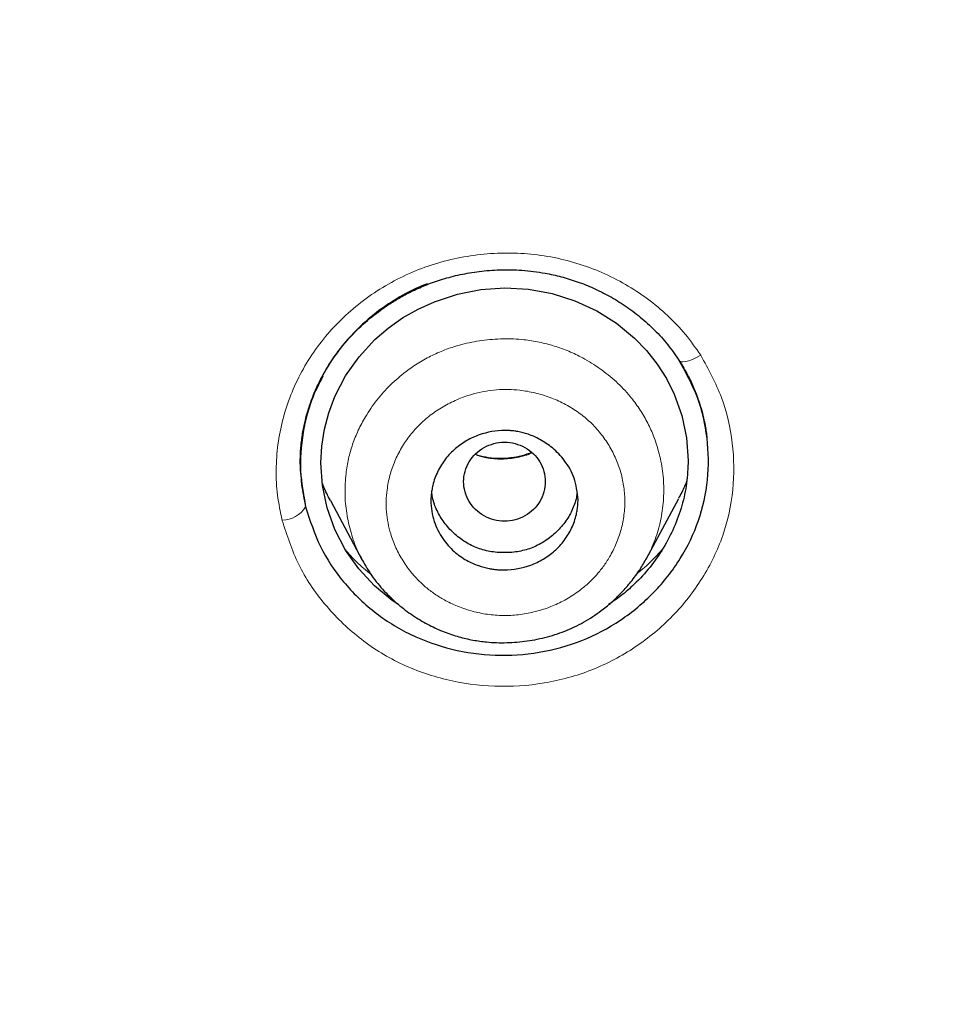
# Model space of a CAD drawing. Header units: millimetres. Extents: x 8 to 830, y 12 to 2106.
# Tile 174 of 256: x 462 to 473, y 1777 to 1789. Entities that reach past the tile are written whole.
import ezdxf

# ---------------------------------------------------------------- set-up
doc = ezdxf.new("R2010")
doc.units = ezdxf.units.MM

msp = doc.modelspace()

# ---------------------------------------------------------------- linework, layer by layer
at = {"color": 7, "linetype": 'Continuous', "lineweight": 30}
for p, q in [((465.512, 1783.419), (465.902, 1782.687)), ((469.378, 1782.703), (469.774, 1783.445)), ((465.822, 1782.63), (465.822, 1782.63)), ((465.822, 1782.63), (465.822, 1782.63)), ((465.903, 1782.686), (465.916, 1782.665)), ((465.918, 1782.666), (465.906, 1782.689)), ((469.458, 1782.649), (469.458, 1782.649)), ((469.458, 1782.649), (469.458, 1782.649))]:
    msp.add_line(p, q, dxfattribs=at)
at = {"color": 8, "linetype": 'Continuous', "lineweight": 0}
msp.add_line((465.934, 1782.637), (465.918, 1782.666), dxfattribs=at)
at = {"color": 7, "linetype": 'Continuous', "lineweight": 30, "flags": 128}
msp.add_lwpolyline([(466.346, 1782.145), (466.269, 1782.194), (466.05, 1782.375), (465.858, 1782.583), (465.697, 1782.813), (465.567, 1783.065), (465.472, 1783.33), (465.414, 1783.601), (465.395, 1783.879), (465.406, 1784.086), (465.438, 1784.291), (465.492, 1784.493), (465.568, 1784.694), (465.698, 1784.944), (465.862, 1785.178), (466.054, 1785.388), (466.217, 1785.529), (466.396, 1785.655), (466.586, 1785.763), (466.785, 1785.853), (467.067, 1785.946), (467.354, 1786.002), (467.646, 1786.022), (467.938, 1786.005), (468.225, 1785.952), (468.505, 1785.863), (468.771, 1785.741), (469.014, 1785.589), (469.234, 1785.408), (469.381, 1785.256), (469.511, 1785.09), (469.623, 1784.912), (469.718, 1784.721), (469.812, 1784.459), (469.871, 1784.185), (469.89, 1783.909), (469.89, 1783.909)], dxfattribs=at)
msp.add_lwpolyline([(466.346, 1782.145), (466.269, 1782.194), (466.05, 1782.375), (465.858, 1782.583), (465.697, 1782.813), (465.567, 1783.065), (465.472, 1783.33), (465.414, 1783.601), (465.395, 1783.879), (465.406, 1784.086), (465.438, 1784.291), (465.492, 1784.493), (465.568, 1784.694), (465.698, 1784.944), (465.862, 1785.178), (466.054, 1785.388), (466.217, 1785.529), (466.396, 1785.655), (466.586, 1785.763), (466.785, 1785.853), (467.067, 1785.946), (467.354, 1786.002), (467.646, 1786.022), (467.938, 1786.005), (468.225, 1785.952), (468.505, 1785.863), (468.771, 1785.741), (469.014, 1785.589), (469.234, 1785.408), (469.381, 1785.256), (469.511, 1785.09), (469.623, 1784.912), (469.718, 1784.721), (469.812, 1784.459), (469.871, 1784.185), (469.89, 1783.909), (469.89, 1783.909)], dxfattribs=at)
at = {"color": 8, "linetype": 'Continuous', "lineweight": 0, "flags": 128}
msp.add_lwpolyline([(469.775, 1785.143), (469.782, 1785.127), (469.799, 1785.118), (469.825, 1785.115), (469.858, 1785.119), (469.899, 1785.13), (469.944, 1785.147), (469.993, 1785.169), (470.044, 1785.197)], dxfattribs=at)
msp.add_lwpolyline([(469.775, 1785.143), (469.782, 1785.127), (469.799, 1785.118), (469.825, 1785.115), (469.858, 1785.119), (469.899, 1785.13), (469.944, 1785.147), (469.993, 1785.169), (470.044, 1785.197)], dxfattribs=at)
at = {"color": 8, "linetype": 'Continuous', "lineweight": 0}
msp.add_arc((464.905, 1783.54), 0.364, 272.6475, 326.6312, dxfattribs=at)
at = {"color": 7, "linetype": 'Continuous', "lineweight": 30}
for points, knots in [([(510.735, 1777.283), (511.196, 1778.511), (512.114, 1780.956), (513.098, 1784.726), (513.872, 1788.507), (514.456, 1792.3), (514.943, 1796.485), (515.298, 1801.065), (515.507, 1806.03), (515.602, 1811.577), (515.593, 1817.706), (515.581, 1824.436), (515.477, 1831.185), (515.158, 1837.963), (514.614, 1843.619), (513.944, 1848.142), (513.279, 1851.54), (512.399, 1854.924), (511.244, 1858.268), (509.826, 1861.345), (508.149, 1864.109), (506.256, 1866.524), (504.046, 1868.669), (501.607, 1870.523), (499.025, 1872.121), (495.903, 1873.724), (492.217, 1875.246), (487.967, 1876.614), (483.651, 1877.697), (479.286, 1878.524), (474.885, 1879.093), (470.474, 1879.417), (466.081, 1879.544), (461.71, 1879.555), (457.339, 1879.543), (452.947, 1879.415), (448.536, 1879.093), (444.134, 1878.525), (439.769, 1877.697), (435.453, 1876.616), (431.203, 1875.245), (427.517, 1873.725), (424.396, 1872.122), (421.813, 1870.525), (419.375, 1868.669), (417.164, 1866.525), (415.271, 1864.109), (413.594, 1861.345), (412.176, 1858.269), (411.021, 1854.924), (410.141, 1851.54), (409.476, 1848.142), (408.806, 1843.619), (408.262, 1837.963), (407.943, 1831.185), (407.839, 1824.437), (407.828, 1817.706), (407.817, 1811.126), (407.941, 1804.673), (408.288, 1798.348), (408.866, 1792.889), (409.585, 1788.305), (410.354, 1784.591), (411.329, 1780.89), (412.232, 1778.489), (412.686, 1777.283)], [0, 0, 0, 0, 0.01422, 0.028301, 0.042283, 0.056188, 0.070046, 0.088148, 0.106186, 0.124159, 0.148558, 0.172923, 0.197399, 0.221993, 0.24671, 0.259145, 0.27167, 0.284302, 0.297067, 0.309991, 0.320883, 0.3319, 0.342924, 0.353811, 0.364567, 0.375221, 0.391058, 0.40678, 0.422432, 0.438055, 0.453668, 0.469227, 0.484683, 0.500001, 0.515318, 0.530774, 0.546334, 0.561944, 0.577571, 0.59322, 0.608942, 0.624779, 0.635434, 0.646191, 0.657076, 0.668103, 0.679114, 0.690014, 0.702933, 0.7157, 0.728331, 0.740856, 0.753291, 0.778008, 0.802602, 0.827078, 0.851444, 0.875842, 0.898728, 0.921719, 0.944802, 0.958463, 0.9722, 0.986034, 1, 1, 1, 1]), ([(510.735, 1777.283), (511.196, 1778.511), (512.114, 1780.956), (513.098, 1784.726), (513.872, 1788.507), (514.456, 1792.3), (514.943, 1796.485), (515.298, 1801.065), (515.507, 1806.03), (515.602, 1811.577), (515.593, 1817.706), (515.581, 1824.436), (515.477, 1831.185), (515.158, 1837.963), (514.614, 1843.619), (513.944, 1848.142), (513.279, 1851.54), (512.399, 1854.924), (511.244, 1858.268), (509.826, 1861.345), (508.149, 1864.109), (506.256, 1866.524), (504.046, 1868.669), (501.607, 1870.523), (499.025, 1872.121), (495.903, 1873.724), (492.217, 1875.246), (487.967, 1876.614), (483.651, 1877.697), (479.286, 1878.524), (474.885, 1879.093), (470.474, 1879.417), (466.081, 1879.544), (461.71, 1879.555), (457.339, 1879.543), (452.947, 1879.415), (448.536, 1879.093), (444.134, 1878.525), (439.769, 1877.697), (435.453, 1876.616), (431.203, 1875.245), (427.517, 1873.725), (424.396, 1872.122), (421.813, 1870.525), (419.375, 1868.669), (417.164, 1866.525), (415.271, 1864.109), (413.594, 1861.345), (412.176, 1858.269), (411.021, 1854.924), (410.141, 1851.54), (409.476, 1848.142), (408.806, 1843.619), (408.262, 1837.963), (407.943, 1831.185), (407.839, 1824.437), (407.828, 1817.706), (407.817, 1811.126), (407.941, 1804.673), (408.288, 1798.348), (408.866, 1792.889), (409.585, 1788.305), (410.354, 1784.591), (411.329, 1780.89), (412.232, 1778.489), (412.686, 1777.283)], [0, 0, 0, 0, 0.01422, 0.028301, 0.042283, 0.056188, 0.070046, 0.088148, 0.106186, 0.124159, 0.148558, 0.172923, 0.197399, 0.221993, 0.24671, 0.259145, 0.27167, 0.284302, 0.297067, 0.309991, 0.320883, 0.3319, 0.342924, 0.353811, 0.364567, 0.375221, 0.391058, 0.40678, 0.422432, 0.438055, 0.453668, 0.469227, 0.484683, 0.500001, 0.515318, 0.530774, 0.546334, 0.561944, 0.577571, 0.59322, 0.608942, 0.624779, 0.635434, 0.646191, 0.657076, 0.668103, 0.679114, 0.690014, 0.702933, 0.7157, 0.728331, 0.740856, 0.753291, 0.778008, 0.802602, 0.827078, 0.851444, 0.875842, 0.898728, 0.921719, 0.944802, 0.958463, 0.9722, 0.986034, 1, 1, 1, 1]), ([(509.342, 1777.405), (509.718, 1778.392), (510.47, 1780.366), (511.332, 1783.407), (512.046, 1786.476), (512.617, 1789.571), (513.077, 1792.68), (513.51, 1796.392), (513.859, 1800.711), (514.082, 1805.632), (514.182, 1810.777), (514.188, 1816.142), (514.173, 1821.731), (514.115, 1827.323), (513.942, 1832.92), (513.588, 1838.517), (513.084, 1843.169), (512.519, 1846.875), (511.991, 1849.641), (511.334, 1852.386), (510.519, 1855.094), (509.512, 1857.746), (508.383, 1860.098), (507.165, 1862.141), (505.916, 1863.888), (504.502, 1865.514), (502.758, 1867.162), (500.656, 1868.771), (498.205, 1870.302), (495.467, 1871.725), (492.454, 1873.021), (489.178, 1874.177), (485.839, 1875.143), (482.453, 1875.939), (478.747, 1876.63), (474.722, 1877.159), (470.387, 1877.487), (466.047, 1877.618), (461.711, 1877.632), (457.374, 1877.617), (453.033, 1877.484), (448.697, 1877.159), (444.672, 1876.63), (440.967, 1875.94), (437.582, 1875.144), (434.243, 1874.177), (430.966, 1873.02), (427.952, 1871.725), (425.215, 1870.302), (422.765, 1868.771), (420.664, 1867.161), (418.919, 1865.515), (417.506, 1863.888), (416.255, 1862.141), (415.039, 1860.097), (413.909, 1857.746), (412.902, 1855.094), (412.087, 1852.386), (411.43, 1849.642), (410.902, 1846.875), (410.337, 1843.17), (409.833, 1838.517), (409.479, 1832.921), (409.306, 1827.324), (409.248, 1821.731), (409.233, 1816.142), (409.239, 1810.852), (409.333, 1805.856), (409.537, 1801.159), (409.896, 1796.466), (410.376, 1792.367), (410.925, 1788.863), (411.488, 1785.949), (412.182, 1783.059), (413.011, 1780.196), (413.722, 1778.336), (414.078, 1777.405)], [0, 0, 0, 0, 0.011709, 0.0234, 0.035079, 0.046745, 0.058401, 0.070053, 0.08835, 0.106637, 0.124908, 0.145647, 0.166375, 0.187119, 0.207887, 0.228673, 0.249479, 0.259892, 0.270315, 0.28075, 0.291198, 0.301658, 0.31213, 0.319994, 0.327864, 0.335737, 0.343609, 0.354092, 0.364563, 0.37502, 0.38755, 0.400066, 0.41258, 0.425091, 0.437599, 0.45323, 0.468841, 0.484431, 0.499999, 0.515569, 0.531166, 0.546782, 0.562408, 0.574915, 0.587424, 0.599934, 0.612454, 0.624987, 0.635443, 0.645912, 0.656393, 0.664263, 0.672136, 0.680006, 0.687871, 0.698343, 0.708803, 0.71925, 0.729685, 0.740108, 0.750521, 0.771326, 0.792113, 0.81288, 0.833624, 0.854353, 0.875091, 0.892532, 0.909986, 0.927451, 0.944927, 0.955919, 0.966921, 0.977933, 0.988958, 1, 1, 1, 1]), ([(509.342, 1777.405), (509.718, 1778.392), (510.47, 1780.366), (511.332, 1783.407), (512.046, 1786.476), (512.617, 1789.571), (513.077, 1792.68), (513.51, 1796.392), (513.859, 1800.711), (514.082, 1805.632), (514.182, 1810.777), (514.188, 1816.142), (514.173, 1821.731), (514.115, 1827.323), (513.942, 1832.92), (513.588, 1838.517), (513.084, 1843.169), (512.519, 1846.875), (511.991, 1849.641), (511.334, 1852.386), (510.519, 1855.094), (509.512, 1857.746), (508.383, 1860.098), (507.165, 1862.141), (505.916, 1863.888), (504.502, 1865.514), (502.758, 1867.162), (500.656, 1868.771), (498.205, 1870.302), (495.467, 1871.725), (492.454, 1873.021), (489.178, 1874.177), (485.839, 1875.143), (482.453, 1875.939), (478.747, 1876.63), (474.722, 1877.159), (470.387, 1877.487), (466.047, 1877.618), (461.711, 1877.632), (457.374, 1877.617), (453.033, 1877.484), (448.697, 1877.159), (444.672, 1876.63), (440.967, 1875.94), (437.582, 1875.144), (434.243, 1874.177), (430.966, 1873.02), (427.952, 1871.725), (425.215, 1870.302), (422.765, 1868.771), (420.664, 1867.161), (418.919, 1865.515), (417.506, 1863.888), (416.255, 1862.141), (415.039, 1860.097), (413.909, 1857.746), (412.902, 1855.094), (412.087, 1852.386), (411.43, 1849.642), (410.902, 1846.875), (410.337, 1843.17), (409.833, 1838.517), (409.479, 1832.921), (409.306, 1827.324), (409.248, 1821.731), (409.233, 1816.142), (409.239, 1810.852), (409.333, 1805.856), (409.537, 1801.159), (409.896, 1796.466), (410.376, 1792.367), (410.925, 1788.863), (411.488, 1785.949), (412.182, 1783.059), (413.011, 1780.196), (413.722, 1778.336), (414.078, 1777.405)], [0, 0, 0, 0, 0.011709, 0.0234, 0.035079, 0.046745, 0.058401, 0.070053, 0.08835, 0.106637, 0.124908, 0.145647, 0.166375, 0.187119, 0.207887, 0.228673, 0.249479, 0.259892, 0.270315, 0.28075, 0.291198, 0.301658, 0.31213, 0.319994, 0.327864, 0.335737, 0.343609, 0.354092, 0.364563, 0.37502, 0.38755, 0.400066, 0.41258, 0.425091, 0.437599, 0.45323, 0.468841, 0.484431, 0.499999, 0.515569, 0.531166, 0.546782, 0.562408, 0.574915, 0.587424, 0.599934, 0.612454, 0.624987, 0.635443, 0.645912, 0.656393, 0.664263, 0.672136, 0.680006, 0.687871, 0.698343, 0.708803, 0.71925, 0.729685, 0.740108, 0.750521, 0.771326, 0.792113, 0.81288, 0.833624, 0.854353, 0.875091, 0.892532, 0.909986, 0.927451, 0.944927, 0.955919, 0.966921, 0.977933, 0.988958, 1, 1, 1, 1]), ([(508.32, 1777.336), (508.798, 1778.495), (509.754, 1780.813), (510.788, 1784.423), (511.617, 1788.08), (512.246, 1791.776), (512.776, 1795.87), (513.17, 1800.359), (513.417, 1805.242), (513.545, 1810.726), (513.559, 1816.809), (513.561, 1823.49), (513.474, 1830.172), (513.167, 1836.849), (512.631, 1842.404), (511.967, 1846.826), (511.302, 1850.116), (510.432, 1853.356), (509.307, 1856.526), (507.943, 1859.411), (506.36, 1861.974), (504.598, 1864.196), (502.559, 1866.182), (500.302, 1867.929), (497.884, 1869.447), (494.921, 1870.991), (491.395, 1872.473), (487.31, 1873.812), (483.151, 1874.878), (478.924, 1875.692), (474.644, 1876.259), (470.335, 1876.586), (466.021, 1876.715), (463.147, 1876.722), (461.71, 1876.725)], [0, 0, 0, 0, 0.027961, 0.055896, 0.083926, 0.111994, 0.13998, 0.176562, 0.213145, 0.249758, 0.299733, 0.349715, 0.399667, 0.449587, 0.499558, 0.524633, 0.549704, 0.574672, 0.599627, 0.624766, 0.645672, 0.666497, 0.687479, 0.708392, 0.729201, 0.750078, 0.781476, 0.812638, 0.843742, 0.874921, 0.906237, 0.937548, 0.968776, 1, 1, 1, 1]), ([(508.211, 1777.329), (508.692, 1778.491), (509.652, 1780.811), (510.687, 1784.424), (511.517, 1788.082), (512.147, 1791.781), (512.677, 1795.88), (513.071, 1800.374), (513.318, 1805.258), (513.446, 1810.741), (513.458, 1816.821), (513.461, 1823.5), (513.374, 1830.177), (513.066, 1836.846), (512.531, 1842.387), (511.87, 1846.799), (511.205, 1850.089), (510.333, 1853.335), (509.204, 1856.508), (507.839, 1859.389), (506.256, 1861.945), (504.496, 1864.158), (502.459, 1866.135), (500.205, 1867.872), (497.79, 1869.383), (494.834, 1870.919), (491.316, 1872.393), (487.241, 1873.725), (483.093, 1874.785), (478.877, 1875.596), (474.608, 1876.159), (470.312, 1876.484), (466.01, 1876.612), (463.143, 1876.619), (461.71, 1876.622)], [0, 0, 0, 0, 0.02807, 0.056049, 0.084097, 0.11222, 0.14029, 0.176957, 0.213595, 0.25024, 0.300239, 0.350256, 0.400249, 0.450165, 0.500053, 0.525046, 0.550147, 0.575233, 0.600252, 0.625384, 0.646253, 0.667044, 0.687993, 0.70887, 0.729645, 0.750488, 0.781834, 0.812944, 0.843996, 0.875125, 0.90639, 0.93765, 0.968827, 1, 1, 1, 1]), ([(465.144, 1783.864), (465.144, 1783.897), (465.145, 1783.973), (465.153, 1784.107), (465.173, 1784.254), (465.205, 1784.409), (465.249, 1784.561), (465.305, 1784.715), (465.378, 1784.878), (465.471, 1785.048), (465.585, 1785.218), (465.729, 1785.398), (465.907, 1785.578), (466.088, 1785.725), (466.242, 1785.832), (466.373, 1785.911), (466.524, 1785.989), (466.695, 1786.065), (466.888, 1786.132), (467.103, 1786.188), (467.337, 1786.228), (467.591, 1786.247), (467.862, 1786.242), (468.113, 1786.21), (468.339, 1786.16), (468.536, 1786.099), (468.734, 1786.02), (468.93, 1785.922), (469.122, 1785.804), (469.308, 1785.665), (469.483, 1785.506), (469.646, 1785.327), (469.739, 1785.192), (469.785, 1785.124)], [0, 0, 0, 0, 0.018061, 0.040782, 0.068272, 0.092071, 0.118437, 0.144978, 0.170991, 0.204819, 0.237469, 0.268963, 0.3141, 0.356804, 0.378019, 0.401645, 0.427855, 0.456688, 0.488092, 0.521982, 0.558374, 0.597275, 0.638695, 0.682653, 0.713405, 0.745328, 0.778371, 0.812532, 0.847807, 0.884191, 0.921677, 0.960269, 1, 1, 1, 1]), ([(465.144, 1783.864), (465.144, 1783.897), (465.145, 1783.973), (465.153, 1784.107), (465.173, 1784.254), (465.205, 1784.409), (465.249, 1784.561), (465.305, 1784.715), (465.378, 1784.878), (465.471, 1785.048), (465.585, 1785.218), (465.729, 1785.398), (465.907, 1785.578), (466.088, 1785.725), (466.242, 1785.832), (466.373, 1785.911), (466.524, 1785.989), (466.695, 1786.065), (466.888, 1786.132), (467.103, 1786.188), (467.337, 1786.228), (467.591, 1786.247), (467.862, 1786.242), (468.113, 1786.21), (468.339, 1786.16), (468.536, 1786.099), (468.734, 1786.02), (468.93, 1785.922), (469.122, 1785.804), (469.308, 1785.665), (469.483, 1785.506), (469.646, 1785.327), (469.739, 1785.192), (469.785, 1785.124)], [0, 0, 0, 0, 0.018061, 0.040782, 0.068272, 0.092071, 0.118437, 0.144978, 0.170991, 0.204819, 0.237469, 0.268963, 0.3141, 0.356804, 0.378019, 0.401645, 0.427855, 0.456688, 0.488092, 0.521982, 0.558374, 0.597275, 0.638695, 0.682653, 0.713405, 0.745328, 0.778371, 0.812532, 0.847807, 0.884191, 0.921677, 0.960269, 1, 1, 1, 1]), ([(466.698, 1786.072), (466.698, 1786.072), (466.607, 1786.039), (466.42, 1785.949), (466.14, 1785.777), (465.855, 1785.542), (465.618, 1785.275), (465.434, 1784.995), (465.301, 1784.716), (465.211, 1784.433), (465.159, 1784.155), (465.141, 1783.89), (465.152, 1783.615), (465.19, 1783.433), (465.209, 1783.34)], [0, 0, 0, 0, 0.000306, 0.08256, 0.176916, 0.283404, 0.401946, 0.487706, 0.579009, 0.676127, 0.752714, 0.832334, 0.914813, 1, 1, 1, 1]), ([(466.698, 1786.072), (466.698, 1786.072), (466.607, 1786.039), (466.42, 1785.949), (466.14, 1785.777), (465.855, 1785.542), (465.618, 1785.275), (465.434, 1784.995), (465.301, 1784.716), (465.211, 1784.433), (465.159, 1784.155), (465.141, 1783.89), (465.152, 1783.615), (465.19, 1783.433), (465.209, 1783.34)], [0, 0, 0, 0, 0.000306, 0.08256, 0.176916, 0.283404, 0.401946, 0.487706, 0.579009, 0.676127, 0.752714, 0.832334, 0.914813, 1, 1, 1, 1]), ([(465.209, 1783.34), (465.262, 1783.176), (465.367, 1782.848), (465.66, 1782.413), (466.034, 1782.045), (466.486, 1781.762), (466.993, 1781.582), (467.529, 1781.509), (468.071, 1781.543), (468.595, 1781.687), (469.073, 1781.94), (469.482, 1782.283), (469.808, 1782.698), (470.035, 1783.167), (470.146, 1783.671), (470.138, 1784.184), (470.025, 1784.689), (469.858, 1784.991), (469.775, 1785.143)], [0, 0, 0, 0, 0.0629381, 0.1254463, 0.1877861, 0.2502218, 0.3126797, 0.3750091, 0.4373683, 0.4999453, 0.5625849, 0.6250991, 0.68755, 0.7499217, 0.8122098, 0.8745731, 0.9371438, 1, 1, 1, 1]), ([(465.209, 1783.34), (465.262, 1783.176), (465.367, 1782.848), (465.66, 1782.413), (466.034, 1782.045), (466.486, 1781.762), (466.993, 1781.582), (467.529, 1781.509), (468.071, 1781.543), (468.595, 1781.687), (469.073, 1781.94), (469.482, 1782.283), (469.808, 1782.698), (470.035, 1783.167), (470.146, 1783.671), (470.138, 1784.184), (470.025, 1784.689), (469.858, 1784.991), (469.775, 1785.143)], [0, 0, 0, 0, 0.0629381, 0.1254463, 0.1877861, 0.2502218, 0.3126797, 0.3750091, 0.4373683, 0.4999453, 0.5625849, 0.6250991, 0.68755, 0.7499217, 0.8122098, 0.8745731, 0.9371438, 1, 1, 1, 1]), ([(469.785, 1785.124), (469.82, 1785.067), (469.885, 1784.958), (469.96, 1784.797), (470.016, 1784.651), (470.056, 1784.521), (470.083, 1784.411), (470.101, 1784.319), (470.112, 1784.248), (470.117, 1784.208), (470.12, 1784.191)], [0, 0, 0, 0, 0.195378, 0.370257, 0.52489, 0.659446, 0.774065, 0.868894, 0.944113, 1, 1, 1, 1]), ([(469.785, 1785.124), (469.82, 1785.067), (469.885, 1784.958), (469.96, 1784.797), (470.016, 1784.651), (470.056, 1784.521), (470.083, 1784.411), (470.101, 1784.319), (470.112, 1784.248), (470.117, 1784.208), (470.12, 1784.191)], [0, 0, 0, 0, 0.195378, 0.370257, 0.52489, 0.659446, 0.774065, 0.868894, 0.944113, 1, 1, 1, 1]), ([(465.42, 1784.941), (465.372, 1784.847), (465.254, 1784.62), (465.163, 1784.226), (465.128, 1783.78), (465.182, 1783.487), (465.209, 1783.34)], [0, 0, 0, 0, 0.190328, 0.458134, 0.728519, 1, 1, 1, 1]), ([(465.42, 1784.941), (465.372, 1784.847), (465.254, 1784.62), (465.163, 1784.226), (465.128, 1783.78), (465.182, 1783.487), (465.209, 1783.34)], [0, 0, 0, 0, 0.190328, 0.458134, 0.728519, 1, 1, 1, 1]), ([(468.542, 1783.43), (468.542, 1783.409), (468.541, 1783.369), (468.534, 1783.309), (468.515, 1783.211), (468.47, 1783.08), (468.379, 1782.928), (468.261, 1782.799), (468.12, 1782.698), (467.918, 1782.602), (467.737, 1782.567), (467.601, 1782.569), (467.558, 1782.572), (467.508, 1782.577), (467.429, 1782.59), (467.315, 1782.621), (467.168, 1782.687), (467.015, 1782.795), (466.874, 1782.955), (466.769, 1783.167), (466.738, 1783.353), (466.744, 1783.481), (466.752, 1783.543), (466.772, 1783.644), (466.82, 1783.777), (466.915, 1783.93), (467.036, 1784.057), (467.177, 1784.156), (467.376, 1784.247), (467.549, 1784.278), (467.676, 1784.276), (467.713, 1784.275), (467.757, 1784.27), (467.832, 1784.259), (467.941, 1784.23), (468.086, 1784.166), (468.241, 1784.061), (468.39, 1783.904), (468.514, 1783.69), (468.532, 1783.52), (468.542, 1783.43)], [0, 0, 0, 0, 0.011413, 0.022705, 0.033946, 0.066967, 0.099381, 0.130905, 0.161957, 0.192218, 0.250615, 0.257086, 0.264754, 0.273622, 0.283711, 0.307725, 0.336562, 0.370431, 0.409025, 0.452612, 0.501062, 0.512847, 0.524594, 0.536162, 0.570034, 0.60288, 0.634735, 0.665387, 0.69519, 0.751285, 0.756463, 0.763013, 0.770954, 0.780325, 0.80323, 0.831453, 0.865395, 0.904809, 0.949706, 1, 1, 1, 1]), ([(465.173, 1784.207), (465.17, 1784.194), (465.135, 1784.045), (465.135, 1783.749), (465.184, 1783.476), (465.209, 1783.34)], [0, 0, 0, 0, 0.0478909, 0.5231568, 1, 1, 1, 1]), ([(465.173, 1784.207), (465.17, 1784.194), (465.135, 1784.045), (465.135, 1783.749), (465.184, 1783.476), (465.209, 1783.34)], [0, 0, 0, 0, 0.0478909, 0.5231568, 1, 1, 1, 1]), ([(468.142, 1783.65), (468.139, 1783.692), (468.132, 1783.776), (468.079, 1783.894), (468, 1783.995), (467.895, 1784.072), (467.773, 1784.121), (467.642, 1784.139), (467.511, 1784.121), (467.39, 1784.072), (467.284, 1783.995), (467.205, 1783.894), (467.154, 1783.776), (467.136, 1783.65), (467.154, 1783.524), (467.205, 1783.406), (467.284, 1783.304), (467.39, 1783.227), (467.511, 1783.178), (467.642, 1783.161), (467.773, 1783.178), (467.895, 1783.227), (468, 1783.304), (468.079, 1783.406), (468.132, 1783.524), (468.139, 1783.608), (468.142, 1783.65)], [0, 0, 0, 0, 0.041659, 0.083341, 0.125, 0.166659, 0.208341, 0.25, 0.291659, 0.333341, 0.375, 0.416659, 0.458341, 0.5, 0.541659, 0.583341, 0.625, 0.666659, 0.708341, 0.75, 0.791659, 0.833341, 0.875, 0.916659, 0.958341, 1, 1, 1, 1]), ([(467.976, 1784.006), (467.937, 1783.992), (467.854, 1783.961), (467.722, 1783.937), (467.584, 1783.928), (467.448, 1783.941), (467.347, 1783.959), (467.294, 1783.979), (467.282, 1783.984)], [0, 0, 0, 0, 0.1765266, 0.3732831, 0.5663606, 0.75692, 0.9470982, 1, 1, 1, 1]), ([(469.89, 1783.909), (469.886, 1783.816), (469.879, 1783.63), (469.818, 1783.355), (469.722, 1783.088), (469.592, 1782.835), (469.428, 1782.6), (469.25, 1782.408), (469.078, 1782.256), (468.968, 1782.181), (468.917, 1782.146)], [0, 0, 0, 0, 0.135372, 0.270377, 0.40738, 0.543785, 0.678358, 0.813429, 0.914348, 1, 1, 1, 1]), ([(469.89, 1783.909), (469.886, 1783.816), (469.879, 1783.63), (469.818, 1783.355), (469.722, 1783.088), (469.592, 1782.835), (469.428, 1782.6), (469.25, 1782.408), (469.078, 1782.256), (468.968, 1782.181), (468.917, 1782.146)], [0, 0, 0, 0, 0.135372, 0.270377, 0.40738, 0.543785, 0.678358, 0.813429, 0.914348, 1, 1, 1, 1]), ([(469.873, 1783.661), (469.864, 1783.638), (469.837, 1783.564), (469.798, 1783.494), (469.772, 1783.446)], [0, 0, 0, 0, 0.312929, 1, 1, 1, 1]), ([(465.512, 1783.419), (465.482, 1783.476), (465.444, 1783.547), (465.417, 1783.622), (465.412, 1783.637)], [0, 0, 0, 0, 0.803854, 1, 1, 1, 1]), ([(468.528, 1783.505), (468.527, 1783.496), (468.522, 1783.431), (468.48, 1783.314), (468.398, 1783.164), (468.282, 1783.032), (468.146, 1782.921), (467.99, 1782.839), (467.821, 1782.79), (467.643, 1782.776), (467.464, 1782.79), (467.295, 1782.838), (467.139, 1782.92), (467.003, 1783.031), (466.887, 1783.164), (466.804, 1783.314), (466.759, 1783.442), (466.754, 1783.52), (466.752, 1783.542)], [0, 0, 0, 0, 0.011601, 0.079171, 0.146634, 0.216795, 0.287146, 0.35465, 0.422107, 0.492324, 0.562725, 0.630224, 0.697628, 0.767754, 0.838276, 0.905891, 0.973398, 1, 1, 1, 1]), ([(465.916, 1782.665), (465.954, 1782.6), (466.034, 1782.466), (466.187, 1782.288), (466.357, 1782.129), (466.536, 1781.998), (466.719, 1781.892), (466.901, 1781.809), (467.08, 1781.749), (467.253, 1781.709), (467.449, 1781.682), (467.671, 1781.674), (467.921, 1781.695), (468.169, 1781.746), (468.412, 1781.828), (468.643, 1781.942), (468.832, 1782.071), (468.981, 1782.197), (469.092, 1782.309), (469.2, 1782.433), (469.298, 1782.566), (469.357, 1782.668), (469.383, 1782.715)], [0, 0, 0, 0, 0.05431, 0.11225, 0.167746, 0.220626, 0.270765, 0.318106, 0.362663, 0.404666, 0.444284, 0.502504, 0.561512, 0.621229, 0.68159, 0.742586, 0.804202, 0.844994, 0.88263, 0.916882, 0.962046, 1, 1, 1, 1]), ([(461.71, 1758.483), (462.961, 1758.486), (465.459, 1758.492), (469.201, 1758.583), (472.931, 1758.781), (476.381, 1759.109), (479.551, 1759.54), (482.448, 1760.039), (485.33, 1760.651), (487.853, 1761.305), (490.014, 1761.965), (491.823, 1762.593), (493.607, 1763.298), (495.36, 1764.087), (497.068, 1764.965), (498.719, 1765.938), (500.232, 1766.97), (501.609, 1768.053), (502.847, 1769.176), (503.989, 1770.383), (505.033, 1771.661), (505.982, 1773.001), (506.842, 1774.398), (507.628, 1775.843), (508.089, 1776.838), (508.32, 1777.336)], [0, 0, 0, 0, 0.069983, 0.139819, 0.209532, 0.279196, 0.333982, 0.388895, 0.444034, 0.499198, 0.534947, 0.570667, 0.606421, 0.642292, 0.678185, 0.713872, 0.749485, 0.780797, 0.812262, 0.843597, 0.874737, 0.905872, 0.93711, 0.968486, 1, 1, 1, 1]), ([(461.71, 1758.579), (462.957, 1758.582), (465.448, 1758.588), (469.179, 1758.678), (472.898, 1758.874), (476.338, 1759.199), (479.499, 1759.627), (482.387, 1760.124), (485.261, 1760.731), (487.777, 1761.381), (489.933, 1762.036), (491.737, 1762.66), (493.516, 1763.361), (495.265, 1764.144), (496.97, 1765.017), (498.617, 1765.984), (500.128, 1767.009), (501.504, 1768.086), (502.741, 1769.203), (503.882, 1770.404), (504.925, 1771.676), (505.873, 1773.01), (506.733, 1774.402), (507.519, 1775.841), (507.98, 1776.832), (508.211, 1777.329)], [0, 0, 0, 0, 0.069984, 0.139823, 0.209539, 0.279207, 0.333996, 0.38891, 0.444049, 0.499214, 0.534963, 0.570684, 0.606438, 0.642308, 0.678202, 0.71389, 0.749503, 0.780813, 0.812277, 0.843614, 0.874752, 0.905882, 0.937115, 0.968487, 1, 1, 1, 1])]:
    msp.add_open_spline(points, degree=3, knots=knots, dxfattribs=at)
at = {"color": 8, "linetype": 'Continuous', "lineweight": 0}
for points, knots in [([(414.698, 1777.363), (414.225, 1778.522), (413.283, 1780.831), (412.261, 1784.414), (411.439, 1788.029), (410.814, 1791.683), (410.284, 1795.749), (409.884, 1800.234), (409.629, 1805.133), (409.493, 1810.65), (409.478, 1816.772), (409.475, 1823.494), (409.563, 1830.215), (409.877, 1836.934), (410.427, 1842.524), (411.106, 1846.98), (411.786, 1850.307), (412.674, 1853.585), (413.826, 1856.787), (415.22, 1859.697), (416.84, 1862.278), (418.635, 1864.516), (420.7, 1866.524), (422.996, 1868.281), (425.45, 1869.815), (428.451, 1871.372), (432.019, 1872.866), (436.141, 1874.209), (440.318, 1875.272), (445, 1876.168), (450.212, 1876.803), (455.95, 1877.088), (459.787, 1877.1), (461.71, 1877.106)], [0, 0, 0, 0, 0.027811, 0.055398, 0.082938, 0.110516, 0.138178, 0.174576, 0.211159, 0.247876, 0.297974, 0.34805, 0.398105, 0.448142, 0.498248, 0.523439, 0.548708, 0.573938, 0.599093, 0.624359, 0.645457, 0.666462, 0.68755, 0.708668, 0.729707, 0.750736, 0.78232, 0.813743, 0.844809, 0.875739, 0.916964, 0.958374, 1, 1, 1, 1]), ([(461.71, 1877.106), (463.633, 1877.101), (467.47, 1877.089), (473.208, 1876.804), (478.42, 1876.168), (483.101, 1875.272), (487.279, 1874.208), (491.401, 1872.866), (494.969, 1871.372), (497.968, 1869.816), (500.422, 1868.283), (502.716, 1866.525), (504.78, 1864.516), (506.577, 1862.28), (508.198, 1859.7), (509.592, 1856.79), (510.744, 1853.588), (511.635, 1850.31), (512.317, 1846.984), (512.994, 1842.527), (513.541, 1836.936), (513.855, 1830.217), (513.944, 1823.496), (513.943, 1816.773), (513.927, 1810.204), (513.753, 1803.798), (513.347, 1797.579), (512.711, 1792.259), (511.939, 1787.835), (511.125, 1784.287), (510.115, 1780.769), (509.187, 1778.501), (508.722, 1777.363)], [0, 0, 0, 0, 0.041621, 0.083027, 0.124254, 0.155187, 0.186259, 0.217684, 0.249258, 0.270278, 0.291311, 0.312423, 0.333508, 0.354515, 0.375614, 0.400882, 0.426039, 0.451271, 0.476543, 0.501735, 0.551843, 0.601883, 0.651941, 0.702019, 0.752119, 0.798831, 0.845298, 0.891449, 0.918531, 0.94558, 0.97268, 1, 1, 1, 1]), ([(507.596, 1777.288), (508.035, 1778.32), (508.91, 1780.377), (509.885, 1783.568), (510.684, 1786.79), (511.314, 1790.048), (511.919, 1794.063), (512.419, 1798.836), (512.745, 1804.36), (512.89, 1809.886), (512.918, 1815.413), (512.918, 1820.942), (512.891, 1826.476), (512.756, 1832.013), (512.447, 1837.545), (511.988, 1842.139), (511.464, 1845.793), (510.964, 1848.517), (510.331, 1851.223), (509.544, 1853.897), (508.565, 1856.514), (507.463, 1858.833), (506.273, 1860.848), (505.049, 1862.57), (503.668, 1864.166), (501.973, 1865.782), (499.926, 1867.363), (497.526, 1868.872), (494.841, 1870.272), (491.886, 1871.547), (488.669, 1872.681), (485.385, 1873.629), (482.056, 1874.414), (478.422, 1875.087), (474.482, 1875.601), (470.237, 1875.919), (465.977, 1876.044), (463.133, 1876.052), (461.71, 1876.056)], [0, 0, 0, 0, 0.025187, 0.050179, 0.075123, 0.100094, 0.125136, 0.166903, 0.208626, 0.250313, 0.291969, 0.333625, 0.37529, 0.416998, 0.458703, 0.500331, 0.521117, 0.541911, 0.562756, 0.58369, 0.604635, 0.625533, 0.64124, 0.657021, 0.672697, 0.688253, 0.709036, 0.729951, 0.750861, 0.775791, 0.800731, 0.825772, 0.850789, 0.87571, 0.906738, 0.93776, 0.968848, 1, 1, 1, 1]), ([(507.596, 1777.288), (508.035, 1778.32), (508.91, 1780.377), (509.885, 1783.568), (510.684, 1786.79), (511.314, 1790.048), (511.919, 1794.063), (512.419, 1798.836), (512.745, 1804.36), (512.89, 1809.886), (512.918, 1815.413), (512.918, 1820.942), (512.891, 1826.476), (512.756, 1832.013), (512.447, 1837.545), (511.988, 1842.139), (511.464, 1845.793), (510.964, 1848.517), (510.331, 1851.223), (509.544, 1853.897), (508.565, 1856.514), (507.463, 1858.833), (506.273, 1860.848), (505.049, 1862.57), (503.668, 1864.166), (501.973, 1865.782), (499.926, 1867.363), (497.526, 1868.872), (494.841, 1870.272), (491.886, 1871.547), (488.669, 1872.681), (485.385, 1873.629), (482.056, 1874.414), (478.422, 1875.087), (474.482, 1875.601), (470.237, 1875.919), (465.977, 1876.044), (463.133, 1876.052), (461.71, 1876.056)], [0, 0, 0, 0, 0.025187, 0.050179, 0.075123, 0.100094, 0.125136, 0.166903, 0.208626, 0.250313, 0.291969, 0.333625, 0.37529, 0.416998, 0.458703, 0.500331, 0.521117, 0.541911, 0.562756, 0.58369, 0.604635, 0.625533, 0.64124, 0.657021, 0.672697, 0.688253, 0.709036, 0.729951, 0.750861, 0.775791, 0.800731, 0.825772, 0.850789, 0.87571, 0.906738, 0.93776, 0.968848, 1, 1, 1, 1]), ([(464.921, 1783.176), (464.9, 1783.279), (464.857, 1783.483), (464.843, 1783.795), (464.864, 1784.106), (464.925, 1784.414), (465.022, 1784.713), (465.156, 1785), (465.325, 1785.27), (465.526, 1785.52), (465.757, 1785.745), (466.013, 1785.944), (466.291, 1786.113), (466.589, 1786.251), (466.903, 1786.353), (467.226, 1786.42), (467.555, 1786.451), (467.885, 1786.447), (468.211, 1786.406), (468.53, 1786.328), (468.836, 1786.215), (469.126, 1786.069), (469.396, 1785.892), (469.642, 1785.687), (469.863, 1785.457), (469.983, 1785.283), (470.044, 1785.197)], [0, 0, 0, 0, 0.041758, 0.083376, 0.124944, 0.166526, 0.208178, 0.249967, 0.291767, 0.333451, 0.375079, 0.416686, 0.458307, 0.499997, 0.541722, 0.58342, 0.625102, 0.66676, 0.708387, 0.750006, 0.791634, 0.833261, 0.874895, 0.91654, 0.95822, 1, 1, 1, 1]), ([(464.921, 1783.176), (464.9, 1783.279), (464.857, 1783.483), (464.843, 1783.795), (464.864, 1784.106), (464.925, 1784.414), (465.022, 1784.713), (465.156, 1785), (465.325, 1785.27), (465.526, 1785.52), (465.757, 1785.745), (466.013, 1785.944), (466.291, 1786.113), (466.589, 1786.251), (466.903, 1786.353), (467.226, 1786.42), (467.555, 1786.451), (467.885, 1786.447), (468.211, 1786.406), (468.53, 1786.328), (468.836, 1786.215), (469.126, 1786.069), (469.396, 1785.892), (469.642, 1785.687), (469.863, 1785.457), (469.983, 1785.283), (470.044, 1785.197)], [0, 0, 0, 0, 0.041758, 0.083376, 0.124944, 0.166526, 0.208178, 0.249967, 0.291767, 0.333451, 0.375079, 0.416686, 0.458307, 0.499997, 0.541722, 0.58342, 0.625102, 0.66676, 0.708387, 0.750006, 0.791634, 0.833261, 0.874895, 0.91654, 0.95822, 1, 1, 1, 1]), ([(465.703, 1783.749), (465.712, 1783.81), (465.73, 1783.931), (465.781, 1784.108), (465.851, 1784.28), (465.947, 1784.462), (466.076, 1784.651), (466.243, 1784.837), (466.418, 1784.988), (466.591, 1785.107), (466.757, 1785.199), (466.933, 1785.273), (467.136, 1785.337), (467.367, 1785.383), (467.624, 1785.403), (467.859, 1785.393), (468.069, 1785.36), (468.253, 1785.313), (468.431, 1785.248), (468.62, 1785.157), (468.816, 1785.035), (469.011, 1784.878), (469.169, 1784.712), (469.292, 1784.547), (469.387, 1784.389), (469.464, 1784.222), (469.53, 1784.029), (469.578, 1783.81), (469.597, 1783.567), (469.583, 1783.324), (469.536, 1783.085), (469.461, 1782.863), (469.388, 1782.728), (469.354, 1782.666)], [0, 0, 0, 0, 0.02798, 0.055987, 0.084012, 0.112042, 0.149407, 0.186728, 0.223951, 0.251791, 0.279565, 0.307406, 0.335372, 0.372779, 0.410213, 0.44753, 0.475382, 0.503089, 0.530806, 0.558624, 0.595824, 0.633099, 0.670381, 0.698339, 0.726301, 0.75425, 0.782178, 0.819388, 0.856565, 0.89369, 0.930768, 0.967848, 1, 1, 1, 1]), ([(470.044, 1785.197), (470.137, 1785.027), (470.323, 1784.689), (470.449, 1784.124), (470.458, 1783.549), (470.335, 1782.984), (470.08, 1782.458), (469.714, 1781.993), (469.254, 1781.609), (468.719, 1781.326), (468.131, 1781.165), (467.523, 1781.126), (466.922, 1781.208), (466.353, 1781.409), (465.848, 1781.727), (465.428, 1782.14), (465.099, 1782.626), (464.981, 1782.993), (464.921, 1783.176)], [0, 0, 0, 0, 0.062636, 0.125206, 0.187629, 0.24989, 0.312225, 0.374741, 0.437334, 0.499969, 0.562559, 0.625037, 0.687466, 0.749877, 0.812269, 0.874697, 0.937247, 1, 1, 1, 1]), ([(470.044, 1785.197), (470.137, 1785.027), (470.323, 1784.689), (470.449, 1784.124), (470.458, 1783.549), (470.335, 1782.984), (470.08, 1782.458), (469.714, 1781.993), (469.254, 1781.609), (468.719, 1781.326), (468.131, 1781.165), (467.523, 1781.126), (466.922, 1781.208), (466.353, 1781.409), (465.848, 1781.727), (465.428, 1782.14), (465.099, 1782.626), (464.981, 1782.993), (464.921, 1783.176)], [0, 0, 0, 0, 0.062636, 0.125206, 0.187629, 0.24989, 0.312225, 0.374741, 0.437334, 0.499969, 0.562559, 0.625037, 0.687466, 0.749877, 0.812269, 0.874697, 0.937247, 1, 1, 1, 1]), ([(466.205, 1783.549), (466.2, 1783.504), (466.191, 1783.414), (466.196, 1783.278), (466.215, 1783.143), (466.252, 1782.996), (466.311, 1782.839), (466.397, 1782.678), (466.496, 1782.541), (466.599, 1782.428), (466.703, 1782.336), (466.816, 1782.254), (466.952, 1782.175), (467.111, 1782.104), (467.293, 1782.049), (467.481, 1782.016), (467.671, 1782.008), (467.862, 1782.023), (468.05, 1782.063), (468.231, 1782.125), (468.402, 1782.208), (468.546, 1782.303), (468.667, 1782.402), (468.765, 1782.501), (468.853, 1782.61), (468.937, 1782.739), (469.013, 1782.891), (469.073, 1783.064), (469.109, 1783.243), (469.119, 1783.424), (469.104, 1783.604), (469.064, 1783.781), (469, 1783.952), (468.913, 1784.113), (468.806, 1784.261), (468.679, 1784.395), (468.534, 1784.511), (468.372, 1784.608), (468.199, 1784.685), (468.017, 1784.74), (467.845, 1784.77), (467.687, 1784.781), (467.545, 1784.776), (467.402, 1784.757), (467.246, 1784.722), (467.08, 1784.665), (466.909, 1784.582), (466.75, 1784.479), (466.608, 1784.358), (466.483, 1784.219), (466.379, 1784.066), (466.296, 1783.901), (466.235, 1783.728), (466.215, 1783.609), (466.205, 1783.549)], [0, 0, 0, 0, 0.015614, 0.031164, 0.04681, 0.062711, 0.083502, 0.104421, 0.125196, 0.140711, 0.156179, 0.171761, 0.187614, 0.208413, 0.229373, 0.250056, 0.270879, 0.291558, 0.312475, 0.333455, 0.354166, 0.374961, 0.390535, 0.406035, 0.42162, 0.437446, 0.458297, 0.479271, 0.500068, 0.520882, 0.541581, 0.562535, 0.583484, 0.604199, 0.625028, 0.645745, 0.666445, 0.687501, 0.708291, 0.729217, 0.749991, 0.765514, 0.780986, 0.796567, 0.812413, 0.83322, 0.854174, 0.874877, 0.895701, 0.916393, 0.937325, 0.958383, 0.979156, 1, 1, 1, 1]), ([(467.979, 1784.004), (467.972, 1784), (467.908, 1783.969), (467.806, 1783.946), (467.68, 1783.928), (467.553, 1783.924), (467.417, 1783.936), (467.319, 1783.969), (467.281, 1783.982)], [0, 0, 0, 0, 0.032453, 0.300053, 0.43315, 0.565381, 0.829837, 1, 1, 1, 1]), ([(465.906, 1782.689), (465.886, 1782.725), (465.826, 1782.832), (465.76, 1783.025), (465.707, 1783.262), (465.684, 1783.506), (465.697, 1783.668), (465.703, 1783.749)], [0, 0, 0, 0, 0.111645, 0.332672, 0.554675, 0.77724, 1, 1, 1, 1]), ([(466.013, 1782.512), (465.951, 1782.562), (465.834, 1782.655), (465.738, 1782.768), (465.693, 1782.82)], [0, 0, 0, 0, 0.5362856, 1, 1, 1, 1]), ([(466.013, 1782.512), (465.951, 1782.562), (465.834, 1782.655), (465.738, 1782.768), (465.693, 1782.82)], [0, 0, 0, 0, 0.5362856, 1, 1, 1, 1]), ([(469.578, 1782.827), (469.542, 1782.786), (469.452, 1782.685), (469.344, 1782.586), (469.271, 1782.532), (469.264, 1782.527)], [0, 0, 0, 0, 0.379428, 0.937652, 1, 1, 1, 1]), ([(469.578, 1782.827), (469.542, 1782.786), (469.452, 1782.685), (469.344, 1782.586), (469.271, 1782.532), (469.264, 1782.527)], [0, 0, 0, 0, 0.379428, 0.937652, 1, 1, 1, 1]), ([(461.71, 1758.564), (462.961, 1758.568), (465.459, 1758.575), (469.201, 1758.667), (472.931, 1758.867), (476.381, 1759.196), (479.551, 1759.628), (482.448, 1760.129), (485.33, 1760.741), (487.852, 1761.396), (490.013, 1762.057), (491.822, 1762.685), (493.606, 1763.391), (495.358, 1764.181), (497.067, 1765.059), (498.717, 1766.033), (500.23, 1767.065), (501.607, 1768.149), (502.845, 1769.272), (503.987, 1770.48), (505.03, 1771.758), (505.979, 1773.098), (506.84, 1774.496), (507.625, 1775.942), (508.086, 1776.936), (508.317, 1777.435)], [0, 0, 0, 0, 0.069981, 0.139818, 0.209532, 0.279199, 0.333989, 0.388906, 0.44405, 0.499219, 0.534971, 0.570693, 0.606449, 0.642321, 0.678215, 0.713901, 0.749513, 0.780823, 0.812284, 0.843616, 0.874752, 0.905883, 0.937117, 0.968489, 1, 1, 1, 1]), ([(461.71, 1759.204), (462.397, 1759.205), (463.77, 1759.207), (465.827, 1759.228), (467.883, 1759.27), (469.789, 1759.336), (471.546, 1759.424), (473.155, 1759.53), (474.761, 1759.665), (476.309, 1759.823), (477.798, 1760.002), (479.227, 1760.198), (480.653, 1760.42), (482.074, 1760.67), (483.49, 1760.947), (484.898, 1761.252), (486.298, 1761.588), (487.563, 1761.922), (488.694, 1762.245), (489.693, 1762.553), (490.685, 1762.881), (491.671, 1763.231), (492.65, 1763.606), (493.622, 1764.005), (494.558, 1764.419), (495.457, 1764.846), (496.317, 1765.285), (497.164, 1765.748), (497.995, 1766.237), (498.806, 1766.751), (499.559, 1767.266), (500.254, 1767.779), (500.895, 1768.288), (501.518, 1768.819), (502.123, 1769.372), (502.706, 1769.946), (503.267, 1770.538), (503.804, 1771.149), (504.338, 1771.807), (504.867, 1772.514), (505.389, 1773.269), (505.882, 1774.042), (506.348, 1774.831), (506.788, 1775.636), (507.207, 1776.454), (507.466, 1777.01), (507.596, 1777.288)], [0, 0, 0, 0, 0.039229, 0.078423, 0.117586, 0.15672, 0.187454, 0.218182, 0.248912, 0.279677, 0.307187, 0.334719, 0.362261, 0.3898, 0.417325, 0.444827, 0.472297, 0.499729, 0.519658, 0.539581, 0.559504, 0.57944, 0.5994, 0.6194, 0.63945, 0.65785, 0.67625, 0.694635, 0.712991, 0.731309, 0.749585, 0.765178, 0.780832, 0.796527, 0.812245, 0.827968, 0.843678, 0.859358, 0.874993, 0.89281, 0.910606, 0.928405, 0.94623, 0.964096, 0.982016, 1, 1, 1, 1]), ([(461.71, 1759.204), (462.397, 1759.205), (463.77, 1759.207), (465.827, 1759.228), (467.883, 1759.27), (469.789, 1759.336), (471.546, 1759.424), (473.155, 1759.53), (474.761, 1759.665), (476.309, 1759.823), (477.798, 1760.002), (479.227, 1760.198), (480.653, 1760.42), (482.074, 1760.67), (483.49, 1760.947), (484.898, 1761.252), (486.298, 1761.588), (487.563, 1761.922), (488.694, 1762.245), (489.693, 1762.553), (490.685, 1762.881), (491.671, 1763.231), (492.65, 1763.606), (493.622, 1764.005), (494.558, 1764.419), (495.457, 1764.846), (496.317, 1765.285), (497.164, 1765.748), (497.995, 1766.237), (498.806, 1766.751), (499.559, 1767.266), (500.254, 1767.779), (500.895, 1768.288), (501.518, 1768.819), (502.123, 1769.372), (502.706, 1769.946), (503.267, 1770.538), (503.804, 1771.149), (504.338, 1771.807), (504.867, 1772.514), (505.389, 1773.269), (505.882, 1774.042), (506.348, 1774.831), (506.788, 1775.636), (507.207, 1776.454), (507.466, 1777.01), (507.596, 1777.288)], [0, 0, 0, 0, 0.039229, 0.078423, 0.117586, 0.15672, 0.187454, 0.218182, 0.248912, 0.279677, 0.307187, 0.334719, 0.362261, 0.3898, 0.417325, 0.444827, 0.472297, 0.499729, 0.519658, 0.539581, 0.559504, 0.57944, 0.5994, 0.6194, 0.63945, 0.65785, 0.67625, 0.694635, 0.712991, 0.731309, 0.749585, 0.765178, 0.780832, 0.796527, 0.812245, 0.827968, 0.843678, 0.859358, 0.874993, 0.89281, 0.910606, 0.928405, 0.94623, 0.964096, 0.982016, 1, 1, 1, 1])]:
    msp.add_open_spline(points, degree=3, knots=knots, dxfattribs=at)

doc.saveas('drawing.dxf')
